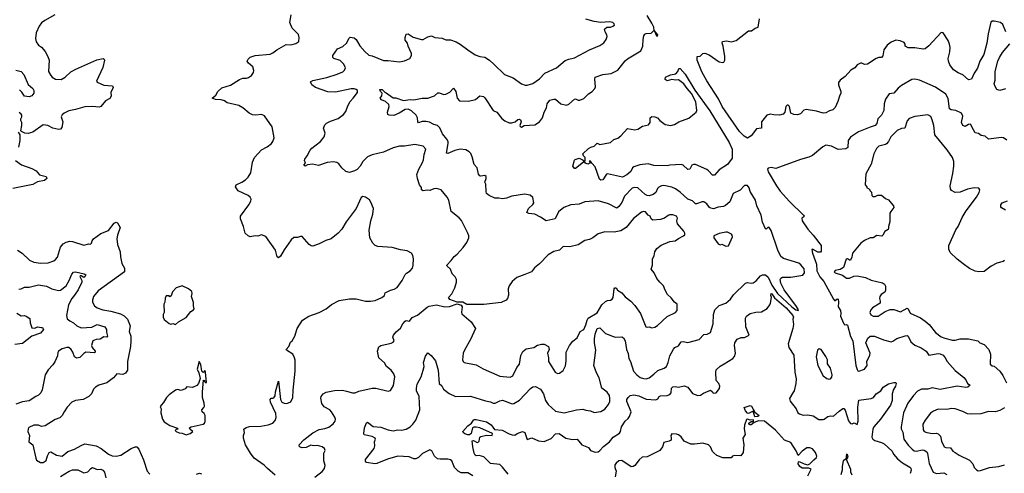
# Model space of a CAD drawing. Extents: x 2087054 to 2277909, y 548907 to 753496.
# Tile 155 of 256: x 2123295 to 2133713, y 641003 to 645804. Entities that reach past the tile are written whole.
import ezdxf

# ---------------------------------------------------------------- set-up
doc = ezdxf.new("R2010")
doc.units = 0

msp = doc.modelspace()

# ---------------------------------------------------------------- linework, layer by layer
at = {"layer": '0CON20XD'}
for points in [[(2123665, 645856), (2123560, 645795)], [(2125916, 641055), (2125880, 641090), (2125775, 641164), (2125736, 641215), (2125684, 641305), (2125663, 641375), (2125662, 641405), (2125674, 641435), (2125665, 641470), (2125691, 641489), (2125725, 641497), (2125847, 641503), (2125925, 641518), (2125972, 641535), (2125999, 641561), (2126009, 641595), (2126006, 641635), (2125949, 641755), (2125944, 641785), (2125955, 641800), (2125975, 641798), (2125985, 641802), (2125997, 641823), (2126001, 641865), (2126035, 641980), (2126054, 641785), (2126070, 641755), (2126094, 641744), (2126123, 641743), (2126165, 641761), (2126185, 641805), (2126188, 641882), (2126211, 642085), (2126209, 642199), (2126204, 642225), (2126185, 642263), (2126118, 642305), (2126113, 642315), (2126141, 642345), (2126159, 642391), (2126178, 642405), (2126207, 642455), (2126231, 642535), (2126287, 642623), (2126354, 642666), (2126465, 642706), (2126537, 642743), (2126595, 642791), (2126676, 642834), (2126785, 642849), (2126855, 642849), (2126955, 642826), (2127006, 642824), (2127055, 642834), (2127127, 642863), (2127154, 642885), (2127162, 642915), (2127220, 642940), (2127258, 642952), (2127289, 642971), (2127341, 643045), (2127375, 643109), (2127387, 643123), (2127425, 643147), (2127450, 643175), (2127460, 643205), (2127462, 643275), (2127455, 643310), (2127440, 643335), (2127395, 643359), (2127325, 643367), (2127235, 643392), (2127085, 643404), (2127056, 643416), (2127030, 643440), (2127000, 643495), (2126992, 643575), (2127009, 643675), (2127030, 643745), (2127037, 643805), (2127012, 643872), (2126996, 643896), (2126955, 643927), (2126925, 643932), (2126907, 643923), (2126854, 643805), (2126749, 643665), (2126702, 643588), (2126664, 643545), (2126590, 643485), (2126533, 643467), (2126465, 643431), (2126395, 643409), (2126380, 643410), (2126357, 643425), (2126285, 643508), (2126265, 643510), (2126235, 643500), (2126195, 643498), (2126168, 643475), (2126092, 643368), (2126055, 643302), (2126033, 643283), (2126018, 643295), (2126000, 643365), (2125899, 643509), (2125855, 643529), (2125816, 643514), (2125785, 643516), (2125735, 643506), (2125712, 643515), (2125680, 643545), (2125663, 643615), (2125632, 643695), (2125630, 643725), (2125721, 643845), (2125741, 643885), (2125743, 643905), (2125733, 643925), (2125712, 643945), (2125605, 643993), (2125578, 644035), (2125585, 644058), (2125646, 644084), (2125685, 644110), (2125712, 644138), (2125739, 644185), (2125760, 644295), (2125779, 644345), (2125853, 644427), (2125915, 644459), (2125960, 644495), (2125974, 644516), (2125987, 644555), (2125965, 644670), (2125885, 644788), (2125855, 644800), (2125795, 644793), (2125758, 644798), (2125723, 644815), (2125655, 644872), (2125615, 644896), (2125490, 644925), (2125462, 644945), (2125425, 644955), (2125365, 644961), (2125332, 644975), (2125372, 645005), (2125392, 645045), (2125435, 645083), (2125525, 645111), (2125619, 645171), (2125655, 645186), (2125694, 645186), (2125715, 645193), (2125746, 645214), (2125770, 645245), (2125773, 645265), (2125763, 645305), (2125716, 645346), (2125703, 645365), (2125713, 645385), (2125735, 645406), (2125785, 645424), (2125945, 645439), (2125975, 645452), (2126015, 645484), (2126115, 645541), (2126165, 645537), (2126216, 645554), (2126248, 645575), (2126251, 645615), (2126246, 645646), (2126178, 645715), (2126154, 645774), (2126166, 645855)], [(2131594, 643166), (2131561, 643211), (2131538, 643228), (2131378, 643278), (2131348, 643298), (2131317, 643365), (2131245, 643574), (2131225, 643606), (2131215, 643607), (2131195, 643586), (2131185, 643590), (2131155, 643663), (2131142, 643735), (2131096, 643835), (2131080, 643895), (2131025, 643985), (2131013, 644025), (2130995, 644048), (2130965, 644051), (2130920, 644000), (2130845, 643966), (2130810, 643875), (2130763, 643837), (2130742, 643828), (2130685, 643820), (2130635, 643802), (2130608, 643808), (2130595, 643816), (2130565, 643856), (2130535, 643876), (2130515, 643876), (2130455, 643854), (2130445, 643856), (2130415, 643886), (2130365, 643904), (2130285, 643978), (2130235, 644014), (2130195, 644031), (2130112, 644048), (2130085, 644046), (2130057, 644033), (2130043, 644017), (2130026, 643975), (2129997, 643955), (2129955, 643940), (2129935, 643942), (2129914, 643955), (2129835, 644023), (2129805, 644030), (2129775, 644022), (2129694, 643936), (2129665, 643868), (2129634, 643826), (2129615, 643811), (2129526, 643856), (2129415, 643888), (2129275, 643876), (2129215, 643851), (2129127, 643845), (2129051, 643815), (2128995, 643770), (2128961, 643695), (2128865, 643674), (2128805, 643714), (2128745, 643745), (2128683, 643753), (2128661, 643765), (2128679, 643805), (2128725, 643847), (2128734, 643865), (2128725, 643923), (2128696, 643946), (2128635, 643957), (2128503, 643937), (2128445, 643915), (2128405, 643910), (2128365, 643917), (2128324, 643914), (2128262, 643942), (2128236, 643966), (2128229, 643985), (2128228, 644065), (2128218, 644085), (2128231, 644125), (2128229, 644145), (2128215, 644156), (2128175, 644149), (2128162, 644152), (2128151, 644171), (2128134, 644235), (2128103, 644273), (2128082, 644352), (2128067, 644387), (2128051, 644405), (2128015, 644427), (2127954, 644434), (2127899, 644421), (2127825, 644389), (2127810, 644390), (2127829, 644495), (2127828, 644515), (2127815, 644541), (2127768, 644595), (2127740, 644660), (2127715, 644684), (2127678, 644695), (2127631, 644721), (2127595, 644728), (2127555, 644726), (2127515, 644712), (2127506, 644725), (2127503, 644765), (2127491, 644795), (2127441, 644841), (2127405, 644857), (2127375, 644853), (2127309, 644815), (2127255, 644792), (2127203, 644793), (2127190, 644800), (2127186, 644825), (2127204, 644885), (2127201, 644905), (2127165, 644939), (2127123, 644955), (2127110, 644975), (2127125, 644998), (2127130, 645025), (2127112, 645045), (2127105, 645067), (2127129, 645065), (2127157, 645037), (2127171, 645031), (2127245, 644977), (2127275, 644976), (2127355, 644950), (2127425, 644958), (2127465, 644955), (2127555, 644973), (2127615, 644973), (2127685, 644998), (2127721, 645029), (2127735, 645030), (2127783, 645013), (2127805, 645016), (2127845, 645038), (2127885, 645080), (2127909, 645045), (2127923, 644975), (2127949, 644945), (2128045, 644941), (2128119, 644961), (2128165, 644999), (2128201, 644991), (2128218, 644978), (2128305, 644842), (2128342, 644825), (2128398, 644758), (2128428, 644735), (2128473, 644713), (2128502, 644712), (2128537, 644723), (2128565, 644749), (2128585, 644750), (2128594, 644744), (2128600, 644725), (2128588, 644685), (2128592, 644675), (2128605, 644668), (2128632, 644685), (2128745, 644690), (2128795, 644722), (2128826, 644765), (2128846, 644825), (2128869, 644871), (2128877, 644915), (2128905, 644952), (2128945, 644964), (2128965, 644962), (2129020, 644915), (2129081, 644899), (2129105, 644910), (2129165, 644963), (2129175, 644966), (2129203, 644953), (2129223, 644953), (2129265, 644972), (2129312, 645018), (2129354, 645045), (2129379, 645075), (2129386, 645095), (2129379, 645175), (2129383, 645195), (2129465, 645226), (2129554, 645236), (2129625, 645270), (2129701, 645369), (2129725, 645391), (2129867, 645475), (2129888, 645525), (2129892, 645595), (2129899, 645635), (2129910, 645650), (2129925, 645658), (2129978, 645662), (2130005, 645690), (2130010, 645690), (2130032, 645632), (2130045, 645631), (2130048, 645645), (2130010, 645690), (2130006, 645725), (2129985, 645769), (2129935, 645847)], [(2123560, 645795), (2123525, 645771), (2123500, 645735), (2123469, 645665), (2123463, 645605), (2123470, 645570), (2123494, 645534), (2123525, 645512), (2123565, 645467), (2123593, 645415), (2123606, 645375), (2123601, 645255), (2123623, 645213), (2123640, 645195), (2123672, 645175), (2123735, 645172), (2123775, 645196), (2123835, 645252), (2123888, 645282), (2124110, 645380), (2124177, 645395), (2124188, 645388), (2124193, 645375), (2124175, 645300), (2124107, 645155), (2124114, 645144), (2124185, 645110), (2124276, 645105), (2124284, 645085), (2124260, 645035), (2124262, 644995), (2124249, 644971), (2124204, 644946), (2124155, 644884), (2124135, 644879), (2124065, 644886), (2123985, 644883), (2123885, 644853), (2123815, 644841), (2123765, 644816), (2123743, 644797), (2123734, 644775), (2123750, 644725), (2123739, 644665), (2123725, 644647), (2123708, 644642), (2123645, 644657), (2123594, 644684), (2123545, 644691), (2123435, 644614), (2123385, 644599), (2123350, 644605), (2123315, 644620), (2123308, 644628), (2123319, 644685), (2123317, 644715), (2123307, 644737), (2123307, 644755), (2123316, 644775), (2123316, 644795), (2123310, 644805), (2123291, 644821)], [(2126417, 640963), (2126495, 641024), (2126519, 641055), (2126526, 641085), (2126512, 641135), (2126512, 641215), (2126527, 641245), (2126520, 641265), (2126495, 641282), (2126445, 641296), (2126405, 641293), (2126375, 641301), (2126325, 641277), (2126285, 641272), (2126256, 641285), (2126251, 641305), (2126302, 641358), (2126395, 641432), (2126465, 641467), (2126524, 641476), (2126565, 641491), (2126613, 641527), (2126634, 641555), (2126636, 641575), (2126629, 641599), (2126594, 641655), (2126575, 641674), (2126515, 641708), (2126493, 641743), (2126483, 641797), (2126486, 641815), (2126506, 641845), (2126537, 641863), (2126625, 641880), (2126712, 641882), (2126754, 641874), (2126815, 641854), (2126845, 641856), (2126885, 641872), (2127026, 641904), (2127063, 641903), (2127195, 641873), (2127219, 641881), (2127249, 641931), (2127263, 642025), (2127253, 642055), (2127224, 642095), (2127175, 642135), (2127155, 642171), (2127095, 642225), (2127080, 642295), (2127095, 642342), (2127115, 642357), (2127225, 642380), (2127248, 642392), (2127256, 642405), (2127244, 642445), (2127251, 642465), (2127280, 642500), (2127325, 642538), (2127350, 642585), (2127375, 642612), (2127385, 642620), (2127420, 642615), (2127447, 642653), (2127505, 642676), (2127605, 642762), (2127627, 642773), (2127705, 642786), (2127794, 642766), (2127841, 642769), (2127925, 642797), (2127965, 642783), (2127976, 642765), (2127969, 642709), (2127975, 642690), (2128071, 642605), (2128117, 642537), (2128065, 642420), (2128004, 642315), (2127988, 642275), (2127979, 642205), (2127986, 642186), (2127998, 642175), (2128125, 642150), (2128200, 642110), (2128375, 642030), (2128485, 642020), (2128514, 642036), (2128555, 642122), (2128585, 642158), (2128599, 642251), (2128617, 642293), (2128655, 642319), (2128734, 642336), (2128775, 642360), (2128815, 642370), (2128845, 642370), (2128890, 642345), (2128896, 642315), (2128879, 642275), (2128889, 642225), (2128889, 642185), (2128961, 642075), (2128985, 642060), (2129006, 642064), (2129047, 642093), (2129070, 642140), (2129078, 642195), (2129076, 642285), (2129112, 642355), (2129148, 642402), (2129194, 642436), (2129226, 642504), (2129265, 642526), (2129286, 642574), (2129298, 642625), (2129311, 642645), (2129405, 642702), (2129455, 642785), (2129495, 642821), (2129515, 642831), (2129548, 642835), (2129564, 642846), (2129574, 642865), (2129584, 642955), (2129592, 642965), (2129606, 642966), (2129620, 642940), (2129665, 642912), (2129702, 642872), (2129762, 642825), (2129805, 642778), (2129862, 642695), (2129920, 642555), (2129935, 642550), (2129955, 642553), (2129985, 642542), (2130015, 642550), (2130043, 642567), (2130147, 642663), (2130234, 642705), (2130250, 642725), (2130250, 642795), (2130223, 642815), (2130189, 642859), (2130148, 642895), (2130123, 642943), (2130108, 642988), (2130067, 643027), (2130036, 643066), (2130010, 643125), (2129978, 643165), (2129990, 643205), (2129990, 643275), (2130007, 643305), (2130014, 643346), (2130038, 643382), (2130082, 643418), (2130174, 643456), (2130230, 643465), (2130265, 643490), (2130320, 643515), (2130332, 643528), (2130332, 643545), (2130322, 643565), (2130254, 643644), (2130249, 643675), (2130254, 643705), (2130245, 643724), (2130205, 643739), (2130172, 643738), (2130155, 643733), (2130116, 643704), (2130075, 643688), (2129995, 643683), (2129975, 643695), (2129965, 643726), (2129945, 643737), (2129915, 643772), (2129895, 643773), (2129874, 643766), (2129790, 643700), (2129712, 643605), (2129655, 643571), (2129585, 643557), (2129485, 643558), (2129415, 643538), (2129358, 643495), (2129325, 643479), (2129275, 643466), (2129205, 643420), (2129115, 643399), (2129045, 643404), (2129008, 643365), (2128945, 643350), (2128885, 643314), (2128795, 643221), (2128742, 643178), (2128709, 643135), (2128639, 643109), (2128556, 643075), (2128506, 643035), (2128475, 642988), (2128464, 642956), (2128467, 642887), (2128456, 642854), (2128444, 642836), (2128390, 642810), (2128205, 642791), (2128025, 642789), (2127985, 642813), (2127925, 642813), (2127845, 642842), (2127832, 642865), (2127866, 642904), (2127898, 642965), (2127918, 643025), (2127918, 643055), (2127903, 643083), (2127872, 643115), (2127853, 643165), (2127817, 643195), (2127813, 643205), (2127861, 643255), (2127892, 643298), (2127925, 643323), (2127988, 643392), (2128026, 643445), (2128048, 643495), (2128048, 643515), (2128038, 643545), (2127968, 643678), (2127946, 643707), (2127859, 643775), (2127834, 643895), (2127817, 643927), (2127753, 644005), (2127705, 644019), (2127678, 644015), (2127635, 643997), (2127605, 644001), (2127565, 643994), (2127546, 644005), (2127545, 644030), (2127527, 644057), (2127503, 644123), (2127497, 644165), (2127517, 644223), (2127558, 644292), (2127568, 644322), (2127573, 644377), (2127591, 644435), (2127565, 644464), (2127475, 644485), (2127365, 644467), (2127315, 644464), (2127245, 644447), (2127145, 644404), (2127026, 644374), (2126976, 644353), (2126926, 644304), (2126898, 644255), (2126865, 644220), (2126837, 644203), (2126785, 644188), (2126745, 644196), (2126704, 644235), (2126670, 644280), (2126652, 644292), (2126615, 644301), (2126548, 644292), (2126455, 644260), (2126394, 644274), (2126341, 644269), (2126315, 644254), (2126302, 644265), (2126319, 644285), (2126309, 644315), (2126311, 644329), (2126338, 644362), (2126368, 644425), (2126385, 644444), (2126479, 644515), (2126516, 644565), (2126528, 644605), (2126509, 644655), (2126525, 644691), (2126542, 644708), (2126585, 644729), (2126665, 644757), (2126720, 644800), (2126745, 644832), (2126767, 644893), (2126792, 644938), (2126824, 644975), (2126868, 645035), (2126868, 645055), (2126855, 645067), (2126835, 645073), (2126801, 645072), (2126635, 645039), (2126555, 645040), (2126424, 645085), (2126386, 645115), (2126372, 645145), (2126395, 645161), (2126545, 645193), (2126655, 645227), (2126715, 645254), (2126731, 645269), (2126742, 645295), (2126725, 645334), (2126685, 645371), (2126619, 645395), (2126610, 645405), (2126609, 645425), (2126656, 645495), (2126715, 645519), (2126754, 645555), (2126782, 645608), (2126792, 645618), (2126835, 645611), (2126856, 645596), (2126895, 645527), (2126946, 645466), (2126988, 645428), (2127025, 645421), (2127145, 645371), (2127195, 645371), (2127315, 645358), (2127365, 645368), (2127423, 645395), (2127442, 645425), (2127440, 645445), (2127404, 645525), (2127397, 645555), (2127374, 645586), (2127372, 645615), (2127385, 645652), (2127405, 645654), (2127460, 645620), (2127545, 645594), (2127565, 645596), (2127615, 645622), (2127654, 645634), (2127687, 645617), (2127765, 645610), (2127805, 645590), (2127855, 645592), (2127915, 645571), (2127957, 645547), (2128036, 645485), (2128114, 645434), (2128165, 645414), (2128215, 645406), (2128266, 645375), (2128315, 645331), (2128425, 645226), (2128515, 645189), (2128605, 645124), (2128645, 645111), (2128665, 645111), (2128725, 645128), (2128795, 645180), (2128850, 645240), (2128975, 645294), (2129065, 645371), (2129105, 645388), (2129165, 645401), (2129324, 645486), (2129435, 645532), (2129475, 645560), (2129501, 645595), (2129512, 645625), (2129509, 645645), (2129490, 645675), (2129483, 645705), (2129506, 645724), (2129545, 645726), (2129572, 645735), (2129587, 645745), (2129585, 645760), (2129570, 645775), (2129535, 645783), (2129445, 645774), (2129375, 645784), (2129285, 645809)], [(2133731, 645675), (2133697, 645755), (2133674, 645774), (2133605, 645789), (2133585, 645789), (2133572, 645778), (2133541, 645655), (2133529, 645555), (2133496, 645435), (2133454, 645365), (2133430, 645290), (2133395, 645237), (2133365, 645174), (2133335, 645169), (2133275, 645220), (2133225, 645242), (2133176, 645275), (2133136, 645325), (2133122, 645365), (2133120, 645395), (2133136, 645465), (2133139, 645509), (2133133, 645545), (2133120, 645585), (2133067, 645667), (2133045, 645668), (2132915, 645527), (2132875, 645497), (2132855, 645491), (2132765, 645508), (2132695, 645507), (2132664, 645524), (2132663, 645545), (2132654, 645564), (2132612, 645582), (2132565, 645586), (2132515, 645567), (2132474, 645535), (2132439, 645485), (2132428, 645422), (2132415, 645403), (2132385, 645404), (2132357, 645395), (2132265, 645332), (2132235, 645331), (2132205, 645346), (2132190, 645345), (2132155, 645327), (2132130, 645295), (2132089, 645271), (2132028, 645202), (2131977, 645165), (2131960, 645140), (2131960, 645115), (2131982, 645045), (2131984, 645025), (2131968, 644995), (2131951, 644939), (2131922, 644875), (2131900, 644850), (2131865, 644841), (2131825, 644820), (2131795, 644815), (2131725, 644836), (2131615, 644854), (2131593, 644847), (2131555, 644808), (2131525, 644799), (2131485, 644800), (2131456, 644816), (2131440, 644885), (2131425, 644900), (2131415, 644900), (2131403, 644885), (2131392, 644825), (2131374, 644806), (2131335, 644793), (2131275, 644796), (2131235, 644806), (2131202, 644795), (2131144, 644725), (2131145, 644658), (2131092, 644648), (2131036, 644574), (2130995, 644550), (2130960, 644570), (2130912, 644622), (2130727, 644887), (2130689, 644965), (2130566, 645156), (2130513, 645253), (2130462, 645375), (2130463, 645415), (2130495, 645420), (2130525, 645447), (2130545, 645449), (2130592, 645432), (2130695, 645358), (2130735, 645350), (2130746, 645354), (2130757, 645375), (2130756, 645415), (2130738, 645525), (2130728, 645555), (2130730, 645575), (2130775, 645579), (2130825, 645571), (2130875, 645584), (2131005, 645688), (2131040, 645685), (2131076, 645714), (2131110, 645725), (2131124, 645815)], [(2133727, 645073), (2133665, 645054), (2133635, 645066), (2133616, 645096), (2133607, 645125), (2133617, 645165), (2133616, 645255), (2133646, 645365), (2133662, 645405), (2133695, 645457), (2133772, 645548)], [(2123255, 645270), (2123311, 645255), (2123340, 645225), (2123385, 645117), (2123434, 645075), (2123444, 645055), (2123444, 645025), (2123425, 644998), (2123395, 644988), (2123346, 644996), (2123318, 645038), (2123292, 645062)], [(2129445, 644106), (2129429, 644115), (2129385, 644248), (2129348, 644285), (2129336, 644306), (2129322, 644308), (2129330, 644295), (2129328, 644285), (2129305, 644274), (2129282, 644285), (2129270, 644305), (2129280, 644315), (2129280, 644345), (2129262, 644362), (2129253, 644385), (2129315, 644440), (2129337, 644455), (2129375, 644467), (2129405, 644498), (2129435, 644484), (2129545, 644506), (2129583, 644535), (2129625, 644552), (2129656, 644574), (2129725, 644651), (2129805, 644639), (2129835, 644647), (2129885, 644676), (2129947, 644693), (2129966, 644715), (2129967, 644765), (2129985, 644778), (2130016, 644776), (2130045, 644766), (2130068, 644738), (2130125, 644694), (2130185, 644684), (2130224, 644696), (2130268, 644722), (2130375, 644763), (2130435, 644812), (2130454, 644825), (2130461, 644845), (2130449, 644935), (2130405, 645023), (2130358, 645075), (2130324, 645124), (2130265, 645167), (2130235, 645164), (2130195, 645170), (2130145, 645157), (2130125, 645170), (2130128, 645195), (2130181, 645219), (2130238, 645232), (2130260, 645255), (2130271, 645289), (2130285, 645288), (2130335, 645228), (2130438, 645058), (2130599, 644839), (2130802, 644505), (2130832, 644435), (2130835, 644338), (2130785, 644270), (2130695, 644216), (2130645, 644158), (2130625, 644160), (2130585, 644204), (2130565, 644218), (2130445, 644271), (2130425, 644272), (2130407, 644265), (2130386, 644224), (2130365, 644218), (2130314, 644264), (2130295, 644271), (2130175, 644266), (2130145, 644258), (2130005, 644260), (2129945, 644278), (2129855, 644269), (2129793, 644247), (2129779, 644235), (2129761, 644199), (2129718, 644162), (2129675, 644136), (2129515, 644173), (2129505, 644168), (2129465, 644110), (2129445, 644106)], [(2133740, 644530), (2133705, 644553), (2133685, 644558), (2133545, 644541), (2133510, 644570), (2133468, 644578), (2133440, 644600), (2133405, 644606), (2133388, 644638), (2133355, 644699), (2133335, 644696), (2133298, 644675), (2133274, 644685), (2133259, 644715), (2133273, 644785), (2133259, 644815), (2133200, 644845), (2133151, 644851), (2133135, 644860), (2133120, 644970), (2133096, 645016), (2132985, 645091), (2132815, 645164), (2132765, 645176), (2132735, 645171), (2132625, 645108), (2132590, 645080), (2132545, 645026), (2132495, 645019), (2132456, 644964), (2132441, 644915), (2132437, 644843), (2132415, 644794), (2132375, 644755), (2132366, 644705), (2132346, 644685), (2132295, 644668), (2132172, 644618), (2132085, 644561), (2132062, 644525), (2132058, 644452), (2132035, 644436), (2131955, 644429), (2131885, 644467), (2131825, 644476), (2131792, 644458), (2131683, 644367), (2131645, 644348), (2131555, 644323), (2131295, 644229), (2131245, 644239), (2131215, 644234), (2131209, 644221), (2131216, 644195), (2131302, 644045), (2131340, 643990), (2131440, 643880), (2131590, 643735), (2131596, 643725), (2131593, 643717), (2131570, 643705), (2131576, 643675), (2131635, 643586), (2131690, 643525), (2131774, 643415), (2131776, 643355), (2131770, 643345), (2131740, 643345), (2131685, 643376), (2131678, 643372), (2131683, 643335), (2131725, 643216), (2131728, 643148), (2131763, 643083), (2131805, 643035), (2131905, 642846), (2131915, 642834), (2131925, 642833), (2131945, 642850), (2131955, 642845), (2131960, 642815), (2131954, 642765), (2131979, 642725), (2131985, 642695), (2131981, 642665), (2132001, 642618), (2132015, 642584), (2132025, 642576), (2132045, 642579), (2132055, 642571), (2132085, 642451), (2132112, 642405), (2132142, 642145), (2132155, 642102), (2132165, 642088), (2132175, 642086), (2132235, 642106), (2132262, 642145), (2132259, 642185), (2132290, 642255), (2132293, 642275), (2132248, 642385), (2132268, 642435), (2132295, 642456), (2132338, 642455), (2132435, 642415), (2132515, 642396), (2132535, 642401), (2132575, 642431), (2132665, 642460), (2132685, 642461), (2132695, 642453), (2132725, 642395), (2132765, 642358), (2132835, 642333), (2132875, 642304), (2132888, 642295), (2132915, 642254), (2133015, 642271), (2133035, 642269), (2133065, 642253), (2133087, 642227), (2133110, 642185), (2133195, 642093), (2133285, 642018), (2133305, 641994), (2133325, 641954), (2133352, 641935), (2133327, 641915), (2133305, 641910), (2133215, 641925), (2133035, 641890), (2132951, 641909), (2132904, 641894), (2132837, 641893), (2132795, 641873), (2132752, 641828), (2132693, 641745), (2132645, 641645), (2132621, 641495), (2132623, 641475), (2132639, 641439), (2132650, 641365), (2132695, 641300), (2132737, 641257), (2132761, 641241), (2132785, 641239), (2132845, 641250), (2132867, 641247), (2132892, 641232), (2132902, 641212), (2132917, 641107), (2132962, 641015), (2132995, 641001), (2133075, 641008), (2133105, 640992)], [(2133714, 643256), (2133700, 643245), (2133635, 643226), (2133575, 643194), (2133500, 643140), (2133445, 643134), (2133405, 643144), (2133345, 643172), (2133279, 643219), (2133215, 643270), (2133142, 643342), (2133127, 643377), (2133128, 643415), (2133201, 643579), (2133224, 643615), (2133268, 643712), (2133309, 643781), (2133418, 643925), (2133449, 643975), (2133456, 644005), (2133445, 644020), (2133395, 644026), (2133325, 644010), (2133245, 643978), (2133195, 643976), (2133156, 643996), (2133144, 644015), (2133140, 644045), (2133170, 644175), (2133180, 644255), (2133179, 644305), (2133166, 644345), (2133107, 644427), (2132979, 644585), (2132967, 644685), (2132951, 644745), (2132935, 644780), (2132905, 644796), (2132765, 644778), (2132705, 644758), (2132685, 644735), (2132661, 644655), (2132625, 644652), (2132580, 644630), (2132513, 644565), (2132488, 644515), (2132468, 644492), (2132455, 644482), (2132385, 644464), (2132360, 644440), (2132334, 644386), (2132303, 644275), (2132248, 644172), (2132242, 644055), (2132260, 644035), (2132260, 644025), (2132278, 644018), (2132290, 644005), (2132290, 643995), (2132308, 643978), (2132310, 643945), (2132322, 643932), (2132347, 643933), (2132375, 643948), (2132415, 643948), (2132455, 643912), (2132489, 643899), (2132541, 643835), (2132544, 643815), (2132511, 643775), (2132503, 643755), (2132502, 643665), (2132487, 643615), (2132488, 643598), (2132483, 643585), (2132448, 643562), (2132427, 643523), (2132416, 643514), (2132365, 643520), (2132325, 643497), (2132294, 643496), (2132235, 643468), (2132195, 643438), (2132108, 643335), (2132099, 643291), (2132085, 643260), (2132075, 643258), (2132053, 643273), (2132039, 643271), (2132010, 643180), (2131975, 643159), (2131925, 643150), (2131912, 643135), (2131924, 643124), (2132001, 643101), (2132045, 643067), (2132075, 643070), (2132121, 643089), (2132155, 643092), (2132243, 643075), (2132305, 643049), (2132425, 643018), (2132445, 643005), (2132456, 642984), (2132457, 642943), (2132448, 642922), (2132410, 642895), (2132397, 642875), (2132392, 642855), (2132400, 642825), (2132398, 642805), (2132317, 642755), (2132300, 642735), (2132290, 642705), (2132300, 642680), (2132325, 642666), (2132378, 642665), (2132453, 642717), (2132505, 642738), (2132544, 642736), (2132615, 642712), (2132685, 642751), (2132695, 642744), (2132718, 642698), (2132825, 642650), (2132875, 642615), (2132917, 642577), (2132985, 642495), (2133045, 642449), (2133085, 642432), (2133165, 642412), (2133195, 642413), (2133245, 642425), (2133335, 642428), (2133432, 642405), (2133455, 642385), (2133501, 642365), (2133549, 642315), (2133568, 642265), (2133565, 642160), (2133585, 642140), (2133605, 642138), (2133665, 642084), (2133699, 642039), (2133735, 641960)], [(2123280, 644615), (2123298, 644585), (2123298, 644525), (2123284, 644455)], [(2123251, 644315), (2123315, 644269), (2123425, 644228), (2123470, 644205), (2123505, 644164), (2123575, 644146), (2123581, 644125), (2123556, 644104), (2123483, 644087), (2123435, 644059), (2123224, 644016)], [(2129165, 644228), (2129147, 644255), (2129165, 644318), (2129174, 644326), (2129215, 644340), (2129258, 644318), (2129260, 644295), (2129175, 644230), (2129165, 644228)], [(2133725, 643789), (2133684, 643814), (2133677, 643825), (2133676, 643845), (2133691, 643865), (2133746, 643886)], [(2123270, 643365), (2123320, 643335), (2123398, 643258), (2123445, 643238), (2123515, 643227), (2123595, 643231), (2123655, 643252), (2123673, 643265), (2123695, 643292), (2123726, 643395), (2123755, 643432), (2123785, 643449), (2123825, 643459), (2123855, 643457), (2123975, 643418), (2124025, 643433), (2124045, 643428), (2124055, 643440), (2124060, 643465), (2124076, 643485), (2124155, 643542), (2124235, 643572), (2124295, 643651), (2124315, 643662), (2124331, 643655), (2124359, 643605), (2124330, 643525), (2124324, 643485), (2124329, 643425), (2124358, 643348), (2124360, 643295), (2124374, 643224), (2124403, 643175), (2124404, 643136), (2124125, 642936), (2124077, 642875), (2124064, 642835), (2124064, 642815), (2124086, 642775), (2124115, 642754), (2124175, 642733), (2124259, 642719), (2124361, 642692), (2124401, 642671), (2124436, 642636), (2124464, 642565), (2124454, 642505), (2124470, 642455), (2124471, 642405), (2124468, 642345), (2124435, 642185), (2124435, 642155), (2124434, 642096), (2124415, 642064), (2124385, 642050), (2124322, 642055), (2124286, 642015), (2124218, 641962), (2124134, 641935), (2124096, 641915), (2124076, 641895), (2124055, 641843), (2124027, 641815), (2123966, 641784), (2123885, 641774), (2123845, 641757), (2123796, 641705), (2123764, 641655), (2123746, 641615), (2123720, 641590), (2123669, 641572), (2123565, 641504), (2123525, 641499), (2123495, 641511), (2123445, 641514), (2123393, 641487), (2123384, 641474), (2123381, 641445), (2123398, 641405), (2123393, 641335), (2123434, 641304), (2123464, 641165), (2123474, 641144), (2123515, 641117), (2123545, 641116), (2123575, 641139), (2123589, 641189), (2123605, 641222), (2123625, 641231), (2123685, 641194), (2123745, 641186), (2123805, 641233), (2123875, 641258), (2123945, 641299), (2123985, 641314), (2124105, 641295), (2124156, 641265), (2124233, 641205), (2124275, 641189), (2124315, 641183), (2124365, 641194), (2124475, 641265), (2124515, 641284), (2124534, 641284), (2124555, 641260), (2124606, 641146), (2124644, 641025), (2124673, 640993)], [(2130765, 643408), (2130795, 643410), (2130838, 643505), (2130833, 643525), (2130825, 643533), (2130786, 643556), (2130765, 643556), (2130695, 643541), (2130640, 643515), (2130640, 643495), (2130685, 643432), (2130705, 643423), (2130725, 643428), (2130765, 643408)], [(2123285, 642953), (2123310, 642955), (2123345, 642972), (2123395, 642975), (2123495, 642997), (2123578, 642985), (2123635, 642956), (2123705, 642939), (2123725, 642941), (2123785, 642988), (2123819, 643045), (2123848, 643112), (2123865, 643133), (2123885, 643136), (2123976, 643116), (2123993, 643105), (2123985, 643081), (2123975, 643076), (2123945, 643093), (2123935, 643092), (2123930, 643085), (2123953, 643043), (2123954, 643025), (2123915, 642945), (2123875, 642889), (2123848, 642855), (2123813, 642787), (2123789, 642675), (2123798, 642638), (2123825, 642616), (2123865, 642596), (2123898, 642565), (2123944, 642544), (2124059, 642551), (2124115, 642579), (2124195, 642552), (2124213, 642525), (2124213, 642497), (2124223, 642455), (2124216, 642444), (2124185, 642448), (2124145, 642424), (2124105, 642421), (2124068, 642405), (2124053, 642355), (2124061, 642335), (2124094, 642295), (2124094, 642285), (2124085, 642278), (2123995, 642285), (2123975, 642273), (2123931, 642229), (2123895, 642221), (2123874, 642235), (2123856, 642286), (2123839, 642315), (2123815, 642334), (2123794, 642336), (2123745, 642321), (2123706, 642295), (2123697, 642283), (2123696, 642245), (2123665, 642183), (2123647, 642153), (2123595, 642099), (2123564, 642046), (2123531, 641885), (2123520, 641855), (2123495, 641829), (2123465, 641817), (2123395, 641772), (2123325, 641758), (2123254, 641734)], [(2128091, 640975), (2128035, 641007), (2127965, 641010), (2127935, 641025), (2127895, 641063), (2127866, 641135), (2127855, 641145), (2127825, 641153), (2127745, 641152), (2127715, 641158), (2127684, 641184), (2127655, 641241), (2127635, 641250), (2127558, 641212), (2127515, 641172), (2127485, 641156), (2127465, 641158), (2127417, 641177), (2127295, 641184), (2127185, 641153), (2127075, 641107), (2127054, 641104), (2126965, 641117), (2126953, 641133), (2126955, 641149), (2127044, 641265), (2127051, 641295), (2127048, 641335), (2127059, 641365), (2127055, 641376), (2127025, 641392), (2126941, 641411), (2126935, 641425), (2126945, 641485), (2126963, 641537), (2126975, 641544), (2127035, 641497), (2127115, 641491), (2127194, 641464), (2127245, 641454), (2127295, 641465), (2127335, 641460), (2127385, 641472), (2127425, 641495), (2127454, 641525), (2127485, 641566), (2127530, 641675), (2127521, 641815), (2127495, 641875), (2127495, 641905), (2127502, 641945), (2127544, 642025), (2127564, 642094), (2127573, 642135), (2127569, 642175), (2127588, 642242), (2127615, 642280), (2127650, 642250), (2127693, 642193), (2127722, 642095), (2127734, 641955), (2127760, 641930), (2127780, 641895), (2127839, 641849), (2127906, 641816), (2128065, 641819), (2128225, 641770), (2128275, 641760), (2128305, 641745), (2128325, 641747), (2128375, 641771), (2128405, 641778), (2128505, 641739), (2128525, 641743), (2128585, 641778), (2128699, 641901), (2128725, 641920), (2128753, 641923), (2128806, 641895), (2128836, 641845), (2128859, 641775), (2128885, 641731), (2128965, 641662), (2129055, 641642), (2129185, 641676), (2129255, 641683), (2129285, 641671), (2129335, 641664), (2129375, 641646), (2129445, 641659), (2129485, 641681), (2129525, 641732), (2129538, 641765), (2129541, 641795), (2129535, 641825), (2129511, 641861), (2129456, 641905), (2129426, 642015), (2129398, 642065), (2129371, 642145), (2129391, 642305), (2129376, 642385), (2129378, 642425), (2129385, 642477), (2129406, 642535), (2129432, 642542), (2129495, 642483), (2129595, 642444), (2129665, 642446), (2129685, 642436), (2129700, 642405), (2129714, 642315), (2129732, 642272), (2129740, 642220), (2129758, 642185), (2129791, 642085), (2129824, 642044), (2129859, 642019), (2129895, 642005), (2129925, 642003), (2129955, 642015), (2130005, 642052), (2130047, 642093), (2130114, 642116), (2130138, 642132), (2130157, 642175), (2130175, 642245), (2130212, 642318), (2130226, 642334), (2130267, 642353), (2130295, 642394), (2130315, 642399), (2130365, 642388), (2130485, 642418), (2130535, 642472), (2130570, 642475), (2130605, 642494), (2130633, 642587), (2130635, 642685), (2130649, 642735), (2130695, 642778), (2130766, 642805), (2130816, 642845), (2130849, 642891), (2130975, 643017), (2130995, 643023), (2131035, 643017), (2131055, 643021), (2131088, 643042), (2131132, 643095), (2131156, 643104), (2131185, 643103), (2131215, 643079), (2131254, 642995), (2131315, 642906), (2131465, 642765), (2131506, 642735), (2131532, 642728), (2131534, 642735), (2131515, 642767), (2131384, 642944), (2131349, 643015), (2131343, 643055), (2131350, 643070), (2131365, 643078), (2131455, 643080), (2131581, 643099), (2131598, 643125), (2131594, 643166)], [(2124945, 642578), (2124975, 642608), (2125056, 642654), (2125104, 642716), (2125135, 642732), (2125141, 642745), (2125134, 642775), (2125135, 642810), (2125113, 642875), (2125120, 642905), (2125116, 642926), (2125080, 642955), (2125015, 642988), (2124950, 642965), (2124912, 642925), (2124897, 642883), (2124885, 642870), (2124875, 642880), (2124845, 642880), (2124833, 642857), (2124830, 642815), (2124820, 642795), (2124822, 642705), (2124812, 642685), (2124812, 642655), (2124825, 642630), (2124875, 642590), (2124895, 642582), (2124915, 642590), (2124945, 642578)], [(2128405, 641069), (2128375, 641095), (2128277, 641107), (2128205, 641176), (2128155, 641193), (2128125, 641189), (2128115, 641195), (2128103, 641215), (2128088, 641285), (2128084, 641346), (2128095, 641350), (2128135, 641330), (2128145, 641332), (2128155, 641342), (2128165, 641385), (2128175, 641394), (2128235, 641408), (2128295, 641404), (2128296, 641426), (2128165, 641484), (2128125, 641493), (2128099, 641491), (2128087, 641483), (2128071, 641425), (2128055, 641411), (2128035, 641410), (2128005, 641420), (2127986, 641435), (2127983, 641447), (2128035, 641506), (2128076, 641534), (2128095, 641567), (2128105, 641574), (2128125, 641574), (2128235, 641547), (2128284, 641515), (2128318, 641468), (2128400, 641460), (2128475, 641422), (2128505, 641409), (2128533, 641407), (2128560, 641425), (2128616, 641446), (2128639, 641435), (2128665, 641360), (2128715, 641378), (2128785, 641346), (2128845, 641341), (2128917, 641373), (2128965, 641421), (2129003, 641423), (2129072, 641375), (2129145, 641362), (2129195, 641366), (2129244, 641305), (2129312, 641275), (2129333, 641245), (2129385, 641228), (2129415, 641231), (2129435, 641243), (2129472, 641288), (2129537, 641335), (2129575, 641385), (2129641, 641429), (2129652, 641445), (2129661, 641495), (2129700, 641555), (2129733, 641585), (2129746, 641604), (2129764, 641655), (2129718, 641765), (2129719, 641785), (2129732, 641805), (2129755, 641827), (2129794, 641833), (2129845, 641824), (2129925, 641789), (2130025, 641782), (2130047, 641793), (2130062, 641815), (2130075, 641822), (2130145, 641826), (2130175, 641838), (2130187, 641855), (2130191, 641905), (2130205, 641918), (2130231, 641921), (2130266, 641914), (2130325, 641930), (2130363, 641915), (2130415, 641847), (2130470, 641825), (2130500, 641830), (2130529, 641851), (2130605, 641882), (2130626, 641866), (2130633, 641853), (2130666, 641854), (2130698, 641902), (2130703, 641925), (2130693, 641953), (2130664, 641984), (2130660, 642075), (2130665, 642097), (2130705, 642138), (2130749, 642161), (2130840, 642220), (2130860, 642240), (2130869, 642275), (2130857, 642355), (2130862, 642385), (2130888, 642422), (2130930, 642440), (2130965, 642442), (2131012, 642465), (2130978, 642555), (2130976, 642644), (2130984, 642665), (2131025, 642694), (2131085, 642708), (2131145, 642713), (2131205, 642746), (2131234, 642785), (2131241, 642805), (2131249, 642865), (2131242, 642885), (2131245, 642906), (2131255, 642904), (2131282, 642862), (2131405, 642753), (2131475, 642675), (2131481, 642655), (2131477, 642633), (2131483, 642577), (2131475, 642535), (2131426, 642375), (2131434, 642335), (2131486, 642255), (2131496, 642075), (2131512, 642002), (2131509, 641955), (2131488, 641875), (2131475, 641854), (2131442, 641795), (2131446, 641766), (2131511, 641685), (2131528, 641645), (2131545, 641634), (2131585, 641619), (2131635, 641623), (2131692, 641612), (2131752, 641572), (2131795, 641571), (2131808, 641575), (2131845, 641606), (2131875, 641612), (2131905, 641609), (2131965, 641661), (2132005, 641689), (2132015, 641689), (2132030, 641670), (2132065, 641558), (2132085, 641530), (2132102, 641528), (2132125, 641538), (2132155, 641520), (2132166, 641555), (2132163, 641705), (2132175, 641778), (2132305, 641796), (2132330, 641805), (2132356, 641845), (2132406, 641875), (2132431, 641915), (2132488, 641952), (2132545, 641966), (2132565, 641963), (2132570, 641955), (2132563, 641925), (2132540, 641890), (2132527, 641845), (2132526, 641775), (2132510, 641725), (2132403, 641577), (2132332, 641495), (2132321, 641469), (2132311, 641385), (2132322, 641365), (2132345, 641349), (2132415, 641330), (2132441, 641315), (2132525, 641236), (2132542, 641205), (2132584, 641155), (2132635, 641114), (2132715, 641069), (2132725, 641057), (2132728, 641035), (2132718, 641002)], [(2123265, 642698), (2123311, 642671), (2123345, 642672), (2123365, 642666), (2123402, 642642), (2123406, 642595), (2123424, 642544), (2123455, 642540), (2123485, 642552), (2123525, 642548), (2123536, 642545), (2123546, 642524), (2123515, 642488), (2123425, 642456), (2123325, 642377), (2123245, 642366)], [(2131855, 642001), (2131875, 642004), (2131888, 642022), (2131892, 642045), (2131875, 642116), (2131842, 642162), (2131841, 642205), (2131825, 642240), (2131775, 642312), (2131755, 642322), (2131736, 642305), (2131724, 642236), (2131739, 642145), (2131796, 642035), (2131835, 642007), (2131855, 642001)], [(2125055, 641412), (2125100, 641425), (2125128, 641445), (2125097, 641467), (2125090, 641485), (2125110, 641495), (2125235, 641523), (2125252, 641535), (2125259, 641551), (2125256, 641616), (2125247, 641637), (2125226, 641655), (2125221, 641675), (2125242, 641698), (2125249, 641715), (2125246, 641746), (2125230, 641805), (2125230, 641865), (2125240, 641990), (2125250, 641985), (2125250, 641975), (2125265, 641960), (2125270, 641965), (2125262, 642075), (2125255, 642090), (2125235, 642070), (2125223, 642083), (2125210, 642155), (2125195, 642188), (2125174, 642105), (2125191, 642065), (2125203, 642005), (2125186, 641954), (2125169, 641931), (2125125, 641912), (2125065, 641920), (2125045, 641898), (2125005, 641880), (2124965, 641890), (2124945, 641883), (2124876, 641834), (2124848, 641805), (2124818, 641752), (2124792, 641725), (2124783, 641707), (2124792, 641685), (2124788, 641645), (2124807, 641575), (2124825, 641548), (2124864, 641524), (2124885, 641510), (2124965, 641480), (2124968, 641472), (2124955, 641470), (2124940, 641455), (2124950, 641445), (2124981, 641431), (2125015, 641428), (2125055, 641412)], [(2131075, 641600), (2131055, 641660), (2131005, 641637), (2130995, 641640), (2130974, 641665), (2130962, 641698), (2131025, 641720), (2131040, 641715), (2131072, 641652), (2131120, 641615), (2131105, 641603), (2131075, 641600)], [(2133715, 641695), (2133665, 641669), (2133615, 641655), (2133545, 641656), (2133465, 641633), (2133365, 641629), (2133325, 641634), (2133275, 641659), (2133194, 641686), (2133155, 641688), (2133105, 641678), (2133015, 641682), (2132965, 641662), (2132931, 641639), (2132875, 641566), (2132852, 641525), (2132853, 641465), (2132864, 641445), (2132895, 641434), (2132955, 641426), (2132995, 641429), (2133015, 641420), (2133037, 641395), (2133050, 641345), (2133077, 641285), (2133095, 641276), (2133144, 641274), (2133169, 641239), (2133194, 641224), (2133235, 641194), (2133344, 641144), (2133379, 641105), (2133395, 641065), (2133419, 641039), (2133435, 641031), (2133463, 641033), (2133557, 641063), (2133655, 641074), (2133715, 641092)], [(2131636, 640975), (2131668, 641048), (2131646, 641056), (2131575, 641058), (2131549, 641075), (2131532, 641105), (2131534, 641126), (2131543, 641127), (2131595, 641102), (2131635, 641094), (2131656, 641104), (2131699, 641145), (2131725, 641171), (2131729, 641185), (2131716, 641225), (2131685, 641262), (2131656, 641274), (2131625, 641272), (2131574, 641236), (2131532, 641192), (2131511, 641241), (2131455, 641328), (2131389, 641355), (2131291, 641461), (2131175, 641554), (2131111, 641559), (2131068, 641542), (2131035, 641518), (2131025, 641518), (2131010, 641525), (2131010, 641535), (2131035, 641550), (2131058, 641552), (2131058, 641568), (2131025, 641567), (2130995, 641577), (2130987, 641573), (2130964, 641514), (2130961, 641475), (2130970, 641415), (2130947, 641375), (2130956, 641305), (2130950, 641225), (2130925, 641188), (2130855, 641190), (2130838, 641185), (2130822, 641168), (2130736, 641166), (2130672, 641192), (2130639, 641219), (2130624, 641235), (2130603, 641285), (2130585, 641305), (2130525, 641322), (2130435, 641310), (2130395, 641312), (2130326, 641345), (2130295, 641390), (2130265, 641411), (2130245, 641419), (2130195, 641420), (2130183, 641405), (2130190, 641375), (2130187, 641355), (2130167, 641343), (2130111, 641329), (2130098, 641282), (2130067, 641243), (2129935, 641176), (2129883, 641175), (2129848, 641145), (2129803, 641087), (2129786, 641074), (2129765, 641073), (2129665, 641139), (2129635, 641134), (2129605, 641112), (2129593, 641093), (2129591, 641065), (2129608, 641025), (2129594, 640965)], [(2132102, 640985), (2132091, 641015), (2132090, 641045), (2132042, 641148), (2132060, 641175), (2132055, 641199), (2132044, 641205), (2132038, 641152), (2132007, 641135), (2131996, 641075), (2131997, 641035), (2131984, 640986)], [(2123725, 640968), (2123818, 641025), (2123855, 641040), (2123910, 641040), (2123975, 641010), (2124015, 641018), (2124046, 641055), (2124065, 641065), (2124115, 641043), (2124155, 641048), (2124175, 641036), (2124191, 641015), (2124208, 640955)], [(2125998, 640985), (2125916, 641055)], [(2128463, 640995), (2128405, 641069)], [(2125165, 640994), (2125196, 641006), (2125218, 640998)]]:
    msp.add_lwpolyline(points, dxfattribs=at)

doc.saveas('drawing.dxf')
